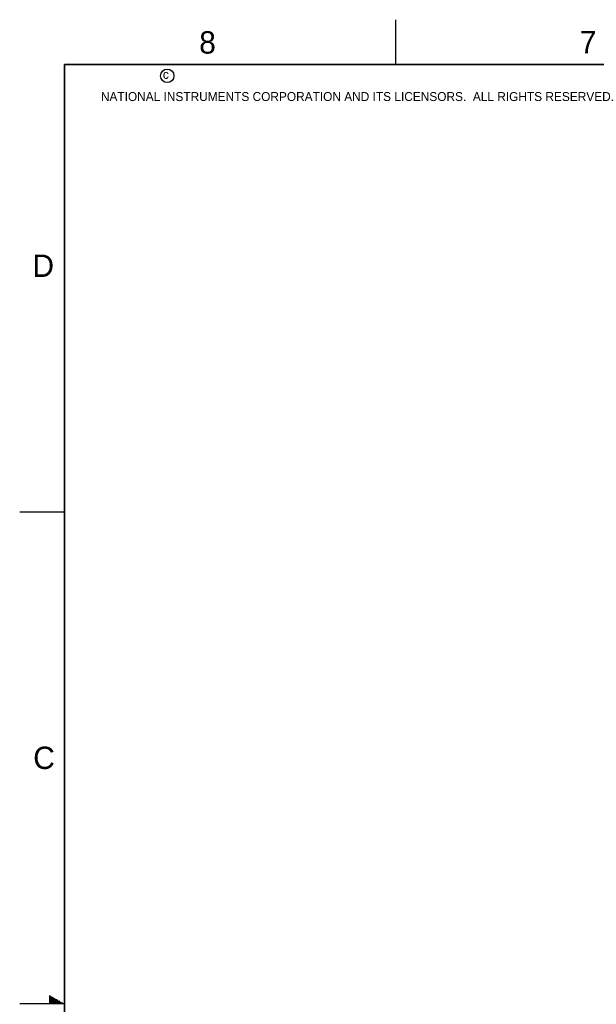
# Model space of a CAD drawing. Header units: inches. Extents: x 0 to 34, y 0 to 22.
# Tile 9 of 69: x 0 to 6.4, y 11 to 22. Entities that reach past the tile are written whole.
import ezdxf

# ---------------------------------------------------------------- set-up
doc = ezdxf.new("R2010")
doc.units = ezdxf.units.IN
doc.header["$LTSCALE"] = 1.87
doc.header["$MEASUREMENT"] = 0
doc.layers.get('0').update_dxf_attribs({"linetype": 'CONTINUOUS'})
doc.styles.add('TEXTSTYLE_2', font='txt')

msp = doc.modelspace()

# ---------------------------------------------------------------- linework, layer by layer
at = {"color": 2, "linetype": 'CONTINUOUS'}
for p, q in [((4.2, 21.5), (4.2, 22)), ((0, 16.5), (0.5, 16.5)), ((0.33, 11.09), (0.344, 11.09)), ((0.33, 11.08), (0.361, 11.08)), ((0.33, 11.07), (0.379, 11.07)), ((0.33, 11.06), (0.396, 11.06)), ((0.33, 11.05), (0.413, 11.05)), ((0.33, 11.04), (0.431, 11.04)), ((0.33, 11.03), (0.448, 11.03)), ((0.33, 11.02), (0.465, 11.02)), ((0.33, 11.01), (0.483, 11.01)), ((0.5, 11), (0, 11))]:
    msp.add_line(p, q, dxfattribs=at)
at = {"color": 7, "linetype": 'CONTINUOUS', "const_width": 0.02}
for points in [[(0.5, 21.5), (0.5, 0.5)], [(33.5, 21.5), (0.5, 21.5)]]:
    msp.add_lwpolyline(points, dxfattribs=at)
at = {"color": 2, "linetype": 'CONTINUOUS'}
msp.add_circle((1.648, 21.373), 0.0754, dxfattribs=at)

# ---------------------------------------------------------------- texts
at = {"color": 2, "linetype": 'CONTINUOUS', "attachment_point": 1, "line_spacing_factor": 0.9, "style": 'TEXTSTYLE_2'}
for s, insert, char_height, width in [('8', (2.005, 21.871), 0.25, 0.25), ('7', (6.256, 21.874), 0.25, 0.25), ('c', (1.599, 21.439), 0.1, 0.1), ('NATIONAL INSTRUMENTS CORPORATION AND ITS LICENSORS.  ALL RIGHTS RESERVED.', (0.907, 21.191), 0.1, 7.3), ('D', (0.142, 19.375), 0.25, 0.25), ('C', (0.151, 13.875), 0.25, 0.25)]:
    msp.add_mtext(s, dxfattribs=dict(at, insert=insert, char_height=char_height, width=width))

doc.saveas('drawing.dxf')
